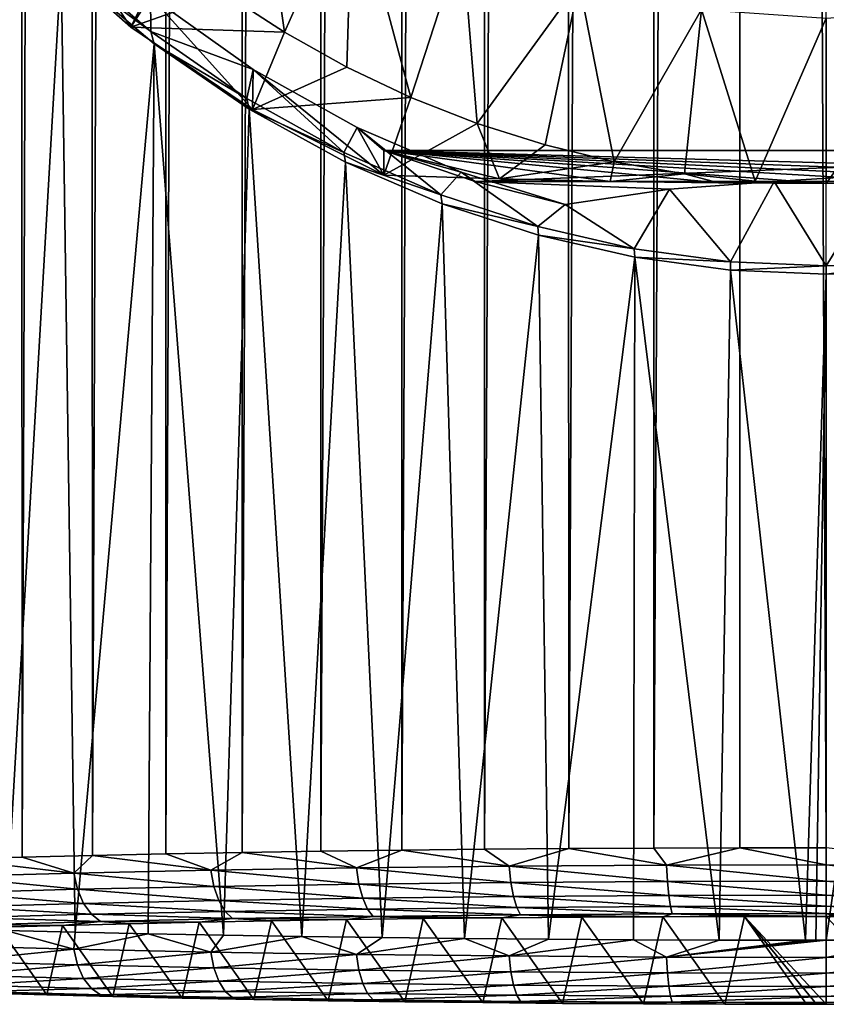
# Model space of a CAD drawing. Header units: metres. Extents: x -24 to 73, y -230 to 24.
# Tile 2 of 52: x -8.51 to 0, y -229.88 to -219.49. Entities that reach past the tile are written whole.
import ezdxf

# ---------------------------------------------------------------- set-up
doc = ezdxf.new("R2010")
doc.units = ezdxf.units.M
doc.layers.add('solid_SIDE_LEVER_10_541_032_SW0001', color=7, linetype='CONTINUOUS')

msp = doc.modelspace()

# ---------------------------------------------------------------- linework, layer by layer
at = {"layer": 'solid_SIDE_LEVER_10_541_032_SW0001'}
for points in [[(-7, -43.00639, 269.42218), (-7.777983, -43.023273, 268.93869), (-7.743896, -228.30954, 275.431732)], [(-7, -43.00639, 269.42218), (-7.743896, -228.30954, 275.431732), (-6.968448, -228.292816, 275.910706)], [(-6.192042, -42.991318, 269.85376), (-7, -43.00639, 269.42218), (-6.968448, -228.292816, 275.910706)], [(-6.192042, -42.991318, 269.85376), (-6.968448, -228.292816, 275.910706), (-6.163455, -228.277893, 276.338196)], [(-5.357568, -42.978123, 270.231628), (-6.192042, -42.991318, 269.85376), (-6.163455, -228.277893, 276.338196)], [(-5.357568, -42.978123, 270.231628), (-6.163455, -228.277893, 276.338196), (-5.332332, -228.264816, 276.712433)], [(-4.500153, -42.966858, 270.554138), (-5.357568, -42.978123, 270.231628), (-5.332332, -228.264816, 276.712433)], [(-4.500153, -42.966858, 270.554138), (-5.332332, -228.264816, 276.712433), (-4.478601, -228.253662, 277.031799)], [(-3.623467, -42.957577, 270.819916), (-4.500153, -42.966858, 270.554138), (-4.478601, -228.253662, 277.031799)], [(-3.623467, -42.957577, 270.819916), (-4.478601, -228.253662, 277.031799), (-3.605881, -228.244476, 277.294983)], [(-2.731265, -42.950317, 271.027832), (-3.623467, -42.957577, 270.819916), (-3.605881, -228.244476, 277.294983)], [(-2.731265, -42.950317, 271.027832), (-3.605881, -228.244476, 277.294983), (-2.717873, -228.237289, 277.500854)], [(-1.827367, -42.94511, 271.176971), (-2.731265, -42.950317, 271.027832), (-2.717873, -228.237289, 277.500854)], [(-1.827367, -42.94511, 271.176971), (-2.717873, -228.237289, 277.500854), (-1.818343, -228.232132, 277.648529)], [(-0.915644, -42.941975, 271.266724), (-1.827367, -42.94511, 271.176971), (-1.818343, -228.232132, 277.648529)], [(-0.915644, -42.941975, 271.266724), (-1.818343, -228.232132, 277.648529), (-0.911103, -228.229019, 277.737396)], [(-0.915644, -42.941975, 271.266724), (0, -228.227982, 277.767029), (0, -42.940929, 271.296661)], [(-0.915644, -42.941975, 271.266724), (-0.911103, -228.229019, 277.737396), (0, -228.227982, 277.767029)], [(-8.52266, -43.041897, 268.405396), (-9.193147, -228.348083, 274.32782), (-8.486511, -228.327988, 274.903381)], [(-7.777983, -43.023273, 268.93869), (-8.52266, -43.041897, 268.405396), (-8.486511, -228.327988, 274.903381)], [(-7.777983, -43.023273, 268.93869), (-8.486511, -228.327988, 274.903381), (-7.743896, -228.30954, 275.431732)], [(-5.715513, -219.623169, 246.004044), (-6.343397, -219.212906, 245.968155), (-6.05747, -217.224457, 245.794189)], [(-5.715513, -219.623169, 246.004044), (-6.05747, -217.224457, 245.794189), (-5.000925, -218.01236, 245.863129)], [(-9.011759, -217.934082, 252.678574), (-8.074741, -218.912262, 251.989502), (-8.6592, -229.10051, 252.781448)], [(-5.060668, -219.989975, 246.036133), (-5.715513, -219.623169, 246.004044), (-5.000925, -218.01236, 245.863129)], [(-4.382533, -220.311264, 246.064255), (-5.060668, -219.989975, 246.036133), (-5.000925, -218.01236, 245.863129)], [(-4.382533, -220.311264, 246.064255), (-5.000925, -218.01236, 245.863129), (-3.842582, -218.642456, 245.918243)], [(-8.182185, -218.292816, 253.303329), (-8.499049, -218.541779, 246.913254), (-7.338976, -219.568237, 247.003067)], [(-7.129753, -219.241165, 252.567612), (-8.182185, -218.292816, 253.303329), (-7.338976, -219.568237, 247.003067)], [(-7.338976, -219.568237, 247.003067), (-8.499049, -218.541779, 246.913254), (-6.942083, -218.760635, 245.928589)], [(-3.683612, -220.585831, 246.088272), (-4.382533, -220.311264, 246.064255), (-3.842582, -218.642456, 245.918243)], [(-3.683612, -220.585831, 246.088272), (-3.842582, -218.642456, 245.918243), (-2.606036, -219.101913, 245.95845)], [(-8.114866, -218.765137, 253.26564), (-7.12568, -219.615921, 252.578018), (-8.074741, -218.912262, 251.989502)], [(-7.129753, -219.241165, 252.567612), (-7.12568, -219.615921, 252.578018), (-8.114866, -218.765137, 253.26564)], [(-7.338976, -219.568237, 247.003067), (-6.942083, -218.760635, 245.928589), (-6.343397, -219.212906, 245.968155)], [(-8.074741, -218.912262, 251.989502), (-7.924923, -229.119354, 252.241562), (-8.6592, -229.10051, 252.781448)], [(-8.074741, -218.912262, 251.989502), (-7.093448, -219.743347, 251.384933), (-7.924923, -229.119354, 252.241562)], [(-7.12568, -219.615921, 252.578018), (-7.093448, -219.743347, 251.384933), (-8.074741, -218.912262, 251.989502)], [(-2.967838, -220.812149, 246.108078), (-3.683612, -220.585831, 246.088272), (-2.606036, -219.101913, 245.95845)], [(-2.237978, -220.989334, 246.123566), (-2.967838, -220.812149, 246.108078), (-2.606036, -219.101913, 245.95845)], [(-2.237978, -220.989334, 246.123566), (-2.606036, -219.101913, 245.95845), (-1.316405, -219.381393, 245.982895)], [(-7.338976, -219.568237, 247.003067), (-6.343397, -219.212906, 245.968155), (-5.715513, -219.623169, 246.004044)], [(-7.129753, -219.241165, 252.567612), (-7.338976, -219.568237, 247.003067), (-6.055219, -220.436295, 247.07901)], [(-6.046707, -220.014587, 251.956528), (-7.12568, -219.615921, 252.578018), (-7.129753, -219.241165, 252.567612)], [(-6.046707, -220.014587, 251.956528), (-7.129753, -219.241165, 252.567612), (-6.055219, -220.436295, 247.07901)], [(-1.497878, -221.116455, 246.134689), (-2.237978, -220.989334, 246.123566), (-1.316405, -219.381393, 245.982895)], [(-0.750668, -221.192978, 246.141388), (-1.497878, -221.116455, 246.134689), (-1.316405, -219.381393, 245.982895)], [(-0.750668, -221.192978, 246.141388), (-1.316405, -219.381393, 245.982895), (0, -219.475174, 245.991104)], [(0, -221.218521, 246.143631), (0, -219.475174, 245.991104), (1.316405, -219.381393, 245.982895)], [(0.750666, -221.192978, 246.141388), (0, -221.218521, 246.143631), (1.316405, -219.381393, 245.982895)], [(0, -221.218521, 246.143631), (-0.750668, -221.192978, 246.141388), (0, -219.475174, 245.991104)], [(-6.055219, -220.436295, 247.07901), (-7.338976, -219.568237, 247.003067), (-5.715513, -219.623169, 246.004044)], [(-7.12568, -219.615921, 252.578018), (-6.112971, -220.320236, 252.002289), (-7.093448, -219.743347, 251.384933)], [(-6.046707, -220.014587, 251.956528), (-6.112971, -220.320236, 252.002289), (-7.12568, -219.615921, 252.578018)], [(-6.055219, -220.436295, 247.07901), (-5.715513, -219.623169, 246.004044), (-5.060668, -219.989975, 246.036133)], [(-7.093448, -219.743347, 251.384933), (-7.157046, -229.136505, 251.75058), (-7.924923, -229.119354, 252.241562)], [(-7.093448, -219.743347, 251.384933), (-6.358826, -229.151871, 251.310593), (-7.157046, -229.136505, 251.75058)], [(-7.093448, -219.743347, 251.384933), (-6.088166, -220.433456, 250.871719), (-6.358826, -229.151871, 251.310593)], [(-6.112971, -220.320236, 252.002289), (-6.088166, -220.433456, 250.871719), (-7.093448, -219.743347, 251.384933)], [(-6.046707, -220.014587, 251.956528), (-5.090435, -220.889816, 251.533035), (-6.112971, -220.320236, 252.002289)], [(-6.055219, -220.436295, 247.07901), (-5.060668, -219.989975, 246.036133), (-4.382533, -220.311264, 246.064255)], [(-6.046707, -220.014587, 251.956528), (-6.055219, -220.436295, 247.07901), (-4.669315, -221.131363, 247.139816)], [(-4.949894, -220.62912, 251.465073), (-5.090435, -220.889816, 251.533035), (-6.046707, -220.014587, 251.956528)], [(-4.949894, -220.62912, 251.465073), (-6.046707, -220.014587, 251.956528), (-4.669315, -221.131363, 247.139816)], [(-6.112971, -220.320236, 252.002289), (-5.090435, -220.889816, 251.533035), (-6.088166, -220.433456, 250.871719)], [(-4.669315, -221.131363, 247.139816), (-6.055219, -220.436295, 247.07901), (-4.382533, -220.311264, 246.064255)], [(-4.669315, -221.131363, 247.139816), (-4.382533, -220.311264, 246.064255), (-3.683612, -220.585831, 246.088272)], [(-6.088166, -220.433456, 250.871719), (-5.533646, -229.16539, 250.923431), (-6.358826, -229.151871, 251.310593)], [(-6.088166, -220.433456, 250.871719), (-5.071945, -220.993118, 250.448944), (-5.533646, -229.16539, 250.923431)], [(-5.090435, -220.889816, 251.533035), (-5.071945, -220.993118, 250.448944), (-6.088166, -220.433456, 250.871719)], [(-3.448203, -221.170105, 246.697083), (-4.669315, -221.131363, 247.139816), (-3.683612, -220.585831, 246.088272)], [(-3.448203, -221.170105, 246.697083), (-3.683612, -220.585831, 246.088272), (-2.967838, -220.812149, 246.108078)], [(-4.949894, -220.62912, 251.465073), (-4.065944, -221.337082, 251.162552), (-5.090435, -220.889816, 251.533035)], [(-3.851314, -221.099731, 251.085602), (-4.065944, -221.337082, 251.162552), (-4.949894, -220.62912, 251.465073)], [(-4.949894, -220.62912, 251.465073), (-4.669315, -221.131363, 247.139816), (-4.669315, -220.869904, 250.128403)], [(-3.851314, -221.099731, 251.085602), (-4.949894, -220.62912, 251.465073), (-4.669315, -220.869904, 250.128403)], [(-5.090435, -220.889816, 251.533035), (-4.065944, -221.337082, 251.162552), (-5.071945, -220.993118, 250.448944)], [(-4.669315, -220.869904, 250.128403), (-1.138427, -221.213135, 246.205231), (0, -221.218521, 246.143631)], [(-4.669315, -220.869904, 250.128403), (0, -221.218521, 246.143631), (1.139505, -221.21312, 246.205353)], [(-4.669315, -220.869904, 250.128403), (-4.669315, -221.131363, 247.139816), (-3.448203, -221.170105, 246.697083)], [(-4.669315, -220.869904, 250.128403), (-3.448203, -221.170105, 246.697083), (-2.280364, -221.197067, 246.38887)], [(-4.669315, -220.869904, 250.128403), (-2.280364, -221.197067, 246.38887), (-1.138427, -221.213135, 246.205231)], [(-4.669315, -220.869904, 250.128403), (1.139505, -221.21312, 246.205353), (2.282799, -221.197021, 246.389389)], [(-4.669315, -220.869904, 250.128403), (2.282799, -221.197021, 246.389389), (3.44972, -221.170059, 246.697556)], [(-4.669315, -220.869904, 250.128403), (3.44972, -221.170059, 246.697556), (4.669315, -221.131363, 247.139816)], [(4.669315, -220.869904, 250.128403), (-4.669315, -220.869904, 250.128403), (4.669315, -221.131363, 247.139816)], [(-3.705399, -221.198074, 250.519501), (-4.669315, -220.869904, 250.128403), (4.669315, -220.869904, 250.128403)], [(-3.705399, -221.198074, 250.519501), (-3.851314, -221.099731, 251.085602), (-4.669315, -220.869904, 250.128403)], [(-0.55098, -221.195724, 250.516693), (-3.705399, -221.198074, 250.519501), (4.669315, -220.869904, 250.128403)], [(-3.448203, -221.170105, 246.697083), (-2.967838, -220.812149, 246.108078), (-2.237978, -220.989334, 246.123566)], [(0.550972, -221.195724, 250.516693), (-0.55098, -221.195724, 250.516693), (4.669315, -220.869904, 250.128403)], [(-5.071945, -220.993118, 250.448944), (-4.685004, -229.177002, 250.590775), (-5.533646, -229.16539, 250.923431)], [(-5.071945, -220.993118, 250.448944), (-4.05286, -221.433563, 250.112534), (-4.685004, -229.177002, 250.590775)], [(-4.065944, -221.337082, 251.162552), (-4.05286, -221.433563, 250.112534), (-5.071945, -220.993118, 250.448944)], [(-2.280364, -221.197067, 246.38887), (-3.448203, -221.170105, 246.697083), (-2.237978, -220.989334, 246.123566)], [(-2.280364, -221.197067, 246.38887), (-2.237978, -220.989334, 246.123566), (-1.497878, -221.116455, 246.134689)], [(-3.851314, -221.099731, 251.085602), (-3.043967, -221.672943, 250.883301), (-4.065944, -221.337082, 251.162552)], [(-2.754602, -221.440948, 250.808945), (-3.043967, -221.672943, 250.883301), (-3.851314, -221.099731, 251.085602)], [(-3.705399, -221.198074, 250.519501), (-2.754602, -221.440948, 250.808945), (-3.851314, -221.099731, 251.085602)], [(-0.55098, -221.195724, 250.516693), (-1.652937, -221.276886, 250.613419), (-3.705399, -221.198074, 250.519501)], [(-1.652937, -221.276886, 250.613419), (-2.754602, -221.440948, 250.808945), (-3.705399, -221.198074, 250.519501)], [(-1.138427, -221.213135, 246.205231), (-2.280364, -221.197067, 246.38887), (-1.497878, -221.116455, 246.134689)], [(-0.55098, -221.195724, 250.516693), (-1.011892, -222.043655, 250.574081), (-1.652937, -221.276886, 250.613419)], [(-1.138427, -221.213135, 246.205231), (-1.497878, -221.116455, 246.134689), (-0.750668, -221.192978, 246.141388)], [(-1.138427, -221.213135, 246.205231), (-0.750668, -221.192978, 246.141388), (0, -221.218521, 246.143631)], [(-0.55098, -221.195724, 250.516693), (0, -222.088989, 250.536209), (-1.011892, -222.043655, 250.574081)], [(0.550972, -221.195724, 250.516693), (0, -222.088989, 250.536209), (-0.55098, -221.195724, 250.516693)], [(1.139505, -221.21312, 246.205353), (0, -221.218521, 246.143631), (0.750666, -221.192978, 246.141388)], [(0.550972, -221.195724, 250.516693), (1.011763, -222.043671, 250.574081), (0, -222.088989, 250.536209)], [(-1.652937, -221.276886, 250.613419), (-2.026011, -221.906296, 250.688766), (-2.754602, -221.440948, 250.808945)], [(-1.652937, -221.276886, 250.613419), (-1.011892, -222.043655, 250.574081), (-2.026011, -221.906296, 250.688766)], [(-4.065944, -221.337082, 251.162552), (-3.043967, -221.672943, 250.883301), (-4.05286, -221.433563, 250.112534)], [(-4.05286, -221.433563, 250.112534), (-3.8165, -229.186676, 250.314026), (-4.685004, -229.177002, 250.590775)], [(-4.05286, -221.433563, 250.112534), (-3.035272, -221.764938, 249.857468), (-3.8165, -229.186676, 250.314026)], [(-3.043967, -221.672943, 250.883301), (-3.035272, -221.764938, 249.857468), (-4.05286, -221.433563, 250.112534)], [(-2.754602, -221.440948, 250.808945), (-2.026011, -221.906296, 250.688766), (-3.043967, -221.672943, 250.883301)], [(-3.043967, -221.672943, 250.883301), (-2.026011, -221.906296, 250.688766), (-3.035272, -221.764938, 249.857468)], [(-3.035272, -221.764938, 249.857468), (-2.931814, -229.194336, 250.09433), (-3.8165, -229.186676, 250.314026)], [(-3.035272, -221.764938, 249.857468), (-2.020869, -221.995499, 249.679047), (-2.931814, -229.194336, 250.09433)], [(-2.026011, -221.906296, 250.688766), (-2.020869, -221.995499, 249.679047), (-3.035272, -221.764938, 249.857468)], [(-2.026011, -221.906296, 250.688766), (-1.011892, -222.043655, 250.574081), (-2.020869, -221.995499, 249.679047)], [(-2.020869, -221.995499, 249.679047), (-2.034698, -229.199982, 249.932648), (-2.931814, -229.194336, 250.09433)], [(-2.020869, -221.995499, 249.679047), (-1.128956, -229.203583, 249.829666), (-2.034698, -229.199982, 249.932648)], [(-2.020869, -221.995499, 249.679047), (-1.00951, -222.131393, 249.573547), (-1.128956, -229.203583, 249.829666)], [(-1.011892, -222.043655, 250.574081), (-1.00951, -222.131393, 249.573547), (-2.020869, -221.995499, 249.679047)], [(-1.011892, -222.043655, 250.574081), (0, -222.088989, 250.536209), (-1.00951, -222.131393, 249.573547)], [(1.011763, -222.043671, 250.574081), (1.009513, -222.131393, 249.573547), (0, -222.17627, 249.538651)], [(1.011763, -222.043671, 250.574081), (0, -222.17627, 249.538651), (0, -222.088989, 250.536209)], [(-1.00951, -222.131393, 249.573547), (-0.218427, -229.205109, 249.785797), (-1.128956, -229.203583, 249.829666)], [(0, -222.088989, 250.536209), (0, -222.17627, 249.538651), (-1.00951, -222.131393, 249.573547)], [(-1.00951, -222.131393, 249.573547), (0, -222.17627, 249.538651), (-0.218427, -229.205109, 249.785797)], [(1.009513, -222.131393, 249.573547), (0.911103, -229.204132, 249.813766), (0, -229.20517, 249.784103)], [(0, -222.17627, 249.538651), (1.009513, -222.131393, 249.573547), (0, -229.20517, 249.784103)], [(0, -222.17627, 249.538651), (-0.109217, -229.205154, 249.784531), (-0.218427, -229.205109, 249.785797)], [(0, -222.17627, 249.538651), (0, -229.20517, 249.784103), (-0.109217, -229.205154, 249.784531)], [(-6.495128, -228.465042, 276.14975), (-6.163455, -228.277893, 276.338196), (-6.968448, -228.292816, 275.910706)], [(-6.495128, -228.465042, 276.14975), (-4.956078, -228.440872, 276.84201), (-6.163455, -228.277893, 276.338196)], [(-4.956078, -228.440872, 276.84201), (-5.332332, -228.264816, 276.712433), (-6.163455, -228.277893, 276.338196)], [(-4.956078, -228.440872, 276.84201), (-4.478601, -228.253662, 277.031799), (-5.332332, -228.264816, 276.712433)], [(-4.956078, -228.440872, 276.84201), (-3.344756, -228.42334, 277.343811), (-4.478601, -228.253662, 277.031799)], [(-3.344756, -228.42334, 277.343811), (-3.605881, -228.244476, 277.294983), (-4.478601, -228.253662, 277.031799)], [(-3.344756, -228.42334, 277.343811), (-2.717873, -228.237289, 277.500854), (-3.605881, -228.244476, 277.294983)], [(-3.344756, -228.42334, 277.343811), (-1.684661, -228.41272, 277.647858), (-2.717873, -228.237289, 277.500854)], [(-1.684661, -228.41272, 277.647858), (-1.818343, -228.232132, 277.648529), (-2.717873, -228.237289, 277.500854)], [(-1.684661, -228.41272, 277.647858), (-0.911103, -228.229019, 277.737396), (-1.818343, -228.232132, 277.648529)], [(-1.684661, -228.41272, 277.647858), (0, -228.409164, 277.749695), (-0.911103, -228.229019, 277.737396)], [(0, -228.409164, 277.749695), (0, -228.227982, 277.767029), (-0.911103, -228.229019, 277.737396)], [(1.684661, -228.41272, 277.647858), (0, -228.227982, 277.767029), (0, -228.409164, 277.749695)], [(-9.268026, -228.531845, 274.236938), (-7.939465, -228.495514, 275.277161), (-9.193147, -228.348083, 274.32782)], [(-7.939465, -228.495514, 275.277161), (-8.486511, -228.327988, 274.903381), (-9.193147, -228.348083, 274.32782)], [(-7.939465, -228.495514, 275.277161), (-7.743896, -228.30954, 275.431732), (-8.486511, -228.327988, 274.903381)], [(-7.939465, -228.495514, 275.277161), (-6.495128, -228.465042, 276.14975), (-7.743896, -228.30954, 275.431732)], [(-6.495128, -228.465042, 276.14975), (-6.968448, -228.292816, 275.910706), (-7.743896, -228.30954, 275.431732)], [(-6.462669, -228.636154, 276.093842), (-6.495128, -228.465042, 276.14975), (-7.939465, -228.495514, 275.277161)], [(-4.93131, -228.612106, 276.782654), (-4.956078, -228.440872, 276.84201), (-6.495128, -228.465042, 276.14975)], [(-6.462669, -228.636154, 276.093842), (-4.93131, -228.612106, 276.782654), (-6.495128, -228.465042, 276.14975)], [(-3.328042, -228.594666, 277.281952), (-3.344756, -228.42334, 277.343811), (-4.956078, -228.440872, 276.84201)], [(-4.93131, -228.612106, 276.782654), (-3.328042, -228.594666, 277.281952), (-4.956078, -228.440872, 276.84201)], [(-1.676242, -228.584106, 277.584442), (-1.684661, -228.41272, 277.647858), (-3.344756, -228.42334, 277.343811)], [(-3.328042, -228.594666, 277.281952), (-1.676242, -228.584106, 277.584442), (-3.344756, -228.42334, 277.343811)], [(0, -228.580566, 277.685791), (0, -228.409164, 277.749695), (-1.684661, -228.41272, 277.647858)], [(-1.676242, -228.584106, 277.584442), (0, -228.580566, 277.685791), (-1.684661, -228.41272, 277.647858)], [(1.676242, -228.584106, 277.584442), (0, -228.409164, 277.749695), (0, -228.580566, 277.685791)], [(1.676242, -228.584106, 277.584442), (1.684661, -228.41272, 277.647858), (0, -228.409164, 277.749695)], [(-7.899788, -228.666473, 275.225616), (-7.939465, -228.495514, 275.277161), (-9.268026, -228.531845, 274.236938)], [(-9.22171, -228.702621, 274.190582), (-7.899788, -228.666473, 275.225616), (-9.268026, -228.531845, 274.236938)], [(-7.899788, -228.666473, 275.225616), (-6.462669, -228.636154, 276.093842), (-7.939465, -228.495514, 275.277161)], [(-1.662832, -228.733063, 277.479156), (-1.676242, -228.584106, 277.584442), (-3.328042, -228.594666, 277.281952)], [(0, -228.729553, 277.579651), (0, -228.580566, 277.685791), (-1.676242, -228.584106, 277.584442)], [(-1.662832, -228.733063, 277.479156), (0, -228.729553, 277.579651), (-1.676242, -228.584106, 277.584442)], [(1.662832, -228.733063, 277.479156), (0, -228.580566, 277.685791), (0, -228.729553, 277.579651)], [(1.662832, -228.733063, 277.479156), (1.676242, -228.584106, 277.584442), (0, -228.580566, 277.685791)], [(-7.836586, -228.814774, 275.13916), (-7.899788, -228.666473, 275.225616), (-9.22171, -228.702621, 274.190582)], [(-6.410965, -228.784698, 276.000458), (-6.462669, -228.636154, 276.093842), (-7.899788, -228.666473, 275.225616)], [(-7.836586, -228.814774, 275.13916), (-6.410965, -228.784698, 276.000458), (-7.899788, -228.666473, 275.225616)], [(-4.891857, -228.760834, 276.683746), (-4.93131, -228.612106, 276.782654), (-6.462669, -228.636154, 276.093842)], [(-6.410965, -228.784698, 276.000458), (-4.891857, -228.760834, 276.683746), (-6.462669, -228.636154, 276.093842)], [(-3.301415, -228.743546, 277.179047), (-3.328042, -228.594666, 277.281952), (-4.93131, -228.612106, 276.782654)], [(-4.891857, -228.760834, 276.683746), (-3.301415, -228.743546, 277.179047), (-4.93131, -228.612106, 276.782654)], [(-3.301415, -228.743546, 277.179047), (-1.662832, -228.733063, 277.479156), (-3.328042, -228.594666, 277.281952)], [(-9.147932, -228.850632, 274.112427), (-7.836586, -228.814774, 275.13916), (-9.22171, -228.702621, 274.190582)], [(-6.343545, -228.900528, 275.875977), (-6.410965, -228.784698, 276.000458), (-7.836586, -228.814774, 275.13916)], [(-4.840413, -228.876907, 276.552063), (-4.891857, -228.760834, 276.683746), (-6.410965, -228.784698, 276.000458)], [(-6.343545, -228.900528, 275.875977), (-4.840413, -228.876907, 276.552063), (-6.410965, -228.784698, 276.000458)], [(-3.266697, -228.859802, 277.042175), (-3.301415, -228.743546, 277.179047), (-4.891857, -228.760834, 276.683746)], [(-4.840413, -228.876907, 276.552063), (-3.266697, -228.859802, 277.042175), (-4.891857, -228.760834, 276.683746)], [(-1.645345, -228.849426, 277.339111), (-1.662832, -228.733063, 277.479156), (-3.301415, -228.743546, 277.179047)], [(-3.266697, -228.859802, 277.042175), (-1.645345, -228.849426, 277.339111), (-3.301415, -228.743546, 277.179047)], [(0, -228.845963, 277.438568), (0, -228.729553, 277.579651), (-1.662832, -228.733063, 277.479156)], [(-1.645345, -228.849426, 277.339111), (0, -228.845963, 277.438568), (-1.662832, -228.733063, 277.479156)], [(1.645345, -228.849426, 277.339111), (0, -228.729553, 277.579651), (0, -228.845963, 277.438568)], [(1.645345, -228.849426, 277.339111), (1.662832, -228.733063, 277.479156), (0, -228.729553, 277.579651)], [(-7.754174, -228.930283, 275.023743), (-7.836586, -228.814774, 275.13916), (-9.147932, -228.850632, 274.112427)], [(-9.051729, -228.965759, 274.007782), (-7.754174, -228.930283, 275.023743), (-9.147932, -228.850632, 274.112427)], [(-7.754174, -228.930283, 275.023743), (-6.343545, -228.900528, 275.875977), (-7.836586, -228.814774, 275.13916)], [(-7.754174, -228.930283, 275.023743), (-6.265014, -228.975723, 275.728882), (-6.343545, -228.900528, 275.875977)], [(-6.343545, -228.900528, 275.875977), (-4.78049, -228.952408, 276.396606), (-4.840413, -228.876907, 276.552063)], [(-6.343545, -228.900528, 275.875977), (-6.265014, -228.975723, 275.728882), (-4.78049, -228.952408, 276.396606)], [(-4.840413, -228.876907, 276.552063), (-3.226256, -228.935501, 276.880615), (-3.266697, -228.859802, 277.042175)], [(-4.840413, -228.876907, 276.552063), (-4.78049, -228.952408, 276.396606), (-3.226256, -228.935501, 276.880615)], [(-3.266697, -228.859802, 277.042175), (-1.624976, -228.925262, 277.173889), (-1.645345, -228.849426, 277.339111)], [(-3.266697, -228.859802, 277.042175), (-3.226256, -228.935501, 276.880615), (-1.624976, -228.925262, 277.173889)], [(-1.645345, -228.849426, 277.339111), (0, -228.921829, 277.272125), (0, -228.845963, 277.438568)], [(-1.645345, -228.849426, 277.339111), (-1.624976, -228.925262, 277.173889), (0, -228.921829, 277.272125)], [(1.624976, -228.925262, 277.173889), (0, -228.845963, 277.438568), (0, -228.921829, 277.272125)], [(1.645345, -228.849426, 277.339111), (0, -228.845963, 277.438568), (1.624976, -228.925262, 277.173889)], [(-9.051729, -228.965759, 274.007782), (-7.658179, -229.005112, 274.887207), (-7.754174, -228.930283, 275.023743)], [(-9.051729, -228.965759, 274.007782), (-8.939672, -229.040161, 273.88382), (-7.658179, -229.005112, 274.887207)], [(-7.658179, -229.005112, 274.887207), (-8.939672, -229.040161, 273.88382), (-8.060749, -229.046951, 274.372498)], [(-7.658179, -229.005112, 274.887207), (-8.060749, -229.046951, 274.372498), (-7.354961, -229.029419, 274.874512)], [(-7.754174, -228.930283, 275.023743), (-7.658179, -229.005112, 274.887207), (-6.265014, -228.975723, 275.728882)], [(-6.265014, -228.975723, 275.728882), (-7.658179, -229.005112, 274.887207), (-6.618083, -229.013535, 275.329468)], [(-7.658179, -229.005112, 274.887207), (-7.354961, -229.029419, 274.874512), (-6.618083, -229.013535, 275.329468)], [(-6.265014, -228.975723, 275.728882), (-6.618083, -229.013535, 275.329468), (-5.853184, -228.999359, 275.735504)], [(-5.853184, -228.999359, 275.735504), (-6.618083, -229.013535, 275.329468), (-6.038887, -229.829712, 251.957245)], [(-4.78049, -228.952408, 276.396606), (-6.265014, -228.975723, 275.728882), (-5.063262, -228.986938, 276.091034)], [(-6.265014, -228.975723, 275.728882), (-5.853184, -228.999359, 275.735504), (-5.063262, -228.986938, 276.091034)], [(-5.853184, -228.999359, 275.735504), (-6.038887, -229.829712, 251.957245), (-5.254619, -229.84256, 251.589462)], [(-5.063262, -228.986938, 276.091034), (-5.853184, -228.999359, 275.735504), (-5.254619, -229.84256, 251.589462)], [(-5.063262, -228.986938, 276.091034), (-5.254619, -229.84256, 251.589462), (-4.448153, -229.853592, 251.273529)], [(-4.78049, -228.952408, 276.396606), (-5.063262, -228.986938, 276.091034), (-4.251971, -228.976349, 276.394348)], [(-4.251971, -228.976349, 276.394348), (-5.063262, -228.986938, 276.091034), (-4.448153, -229.853592, 251.273529)], [(-3.226256, -228.935501, 276.880615), (-4.78049, -228.952408, 276.396606), (-3.42292, -228.967621, 276.644165)], [(-4.78049, -228.952408, 276.396606), (-4.251971, -228.976349, 276.394348), (-3.42292, -228.967621, 276.644165)], [(-4.251971, -228.976349, 276.394348), (-4.448153, -229.853592, 251.273529), (-3.623083, -229.862762, 251.010788)], [(-3.42292, -228.967621, 276.644165), (-4.251971, -228.976349, 276.394348), (-3.623083, -229.862762, 251.010788)], [(-3.42292, -228.967621, 276.644165), (-3.623083, -229.862762, 251.010788), (-2.782303, -229.870056, 250.8022)], [(-3.226256, -228.935501, 276.880615), (-3.42292, -228.967621, 276.644165), (-2.578988, -228.9608, 276.8396)], [(-2.578988, -228.9608, 276.8396), (-3.42292, -228.967621, 276.644165), (-2.782303, -229.870056, 250.8022)], [(-1.624976, -228.925262, 277.173889), (-3.226256, -228.935501, 276.880615), (-1.723921, -228.955902, 276.979767)], [(-3.226256, -228.935501, 276.880615), (-2.578988, -228.9608, 276.8396), (-1.723921, -228.955902, 276.979767)], [(-2.578988, -228.9608, 276.8396), (-2.782303, -229.870056, 250.8022), (-1.929533, -229.875412, 250.648727)], [(-1.723921, -228.955902, 276.979767), (-2.578988, -228.9608, 276.8396), (-1.929533, -229.875412, 250.648727)], [(-1.723921, -228.955902, 276.979767), (-1.929533, -229.875412, 250.648727), (-1.069648, -229.878815, 250.551163)], [(-1.624976, -228.925262, 277.173889), (-1.723921, -228.955902, 276.979767), (-0.862632, -228.952972, 277.063904)], [(-0.862632, -228.952972, 277.063904), (-1.723921, -228.955902, 276.979767), (-1.069648, -229.878815, 250.551163)], [(0, -228.921829, 277.272125), (-1.624976, -228.925262, 277.173889), (0, -228.951996, 277.091888)], [(-1.624976, -228.925262, 277.173889), (-0.862632, -228.952972, 277.063904), (0, -228.951996, 277.091888)], [(-0.862632, -228.952972, 277.063904), (-1.069648, -229.878815, 250.551163), (-0.207506, -229.880264, 250.50972)], [(0, -228.951996, 277.091888), (-0.862632, -228.952972, 277.063904), (0, -229.880325, 250.508102)], [(-0.862632, -228.952972, 277.063904), (-0.103756, -229.88031, 250.508499), (0, -229.880325, 250.508102)], [(-0.862632, -228.952972, 277.063904), (-0.207506, -229.880264, 250.50972), (-0.103756, -229.88031, 250.508499)], [(0, -228.921829, 277.272125), (0, -228.951996, 277.091888), (0.103756, -228.952011, 277.091492)], [(0, -228.921829, 277.272125), (0.103756, -228.952011, 277.091492), (0.207506, -228.952042, 277.090271)], [(0, -228.921829, 277.272125), (0.207506, -228.952042, 277.090271), (1.069648, -228.953491, 277.048828)], [(1.624976, -228.925262, 277.173889), (0, -228.921829, 277.272125), (1.069648, -228.953491, 277.048828)], [(0.862632, -229.879349, 250.536087), (0, -228.951996, 277.091888), (0, -229.880325, 250.508102)], [(0.862632, -229.879349, 250.536087), (0.103756, -228.952011, 277.091492), (0, -228.951996, 277.091888)], [(-7.939465, -229.298355, 252.286575), (-9.268026, -229.262039, 253.326797), (-8.6592, -229.10051, 252.781448)], [(-8.939672, -229.040161, 273.88382), (-8.732258, -229.066055, 273.825714), (-8.060749, -229.046951, 274.372498)], [(-8.732258, -229.066055, 273.825714), (-8.887804, -229.761459, 253.911743), (-8.224922, -229.780914, 253.354538)], [(-8.060749, -229.046951, 274.372498), (-8.732258, -229.066055, 273.825714), (-8.224922, -229.780914, 253.354538)], [(-7.939465, -229.298355, 252.286575), (-8.6592, -229.10051, 252.781448), (-7.924923, -229.119354, 252.241562)], [(-8.060749, -229.046951, 274.372498), (-8.224922, -229.780914, 253.354538), (-7.527065, -229.798828, 252.841583)], [(-7.354961, -229.029419, 274.874512), (-8.060749, -229.046951, 274.372498), (-7.527065, -229.798828, 252.841583)], [(-7.354961, -229.029419, 274.874512), (-7.527065, -229.798828, 252.841583), (-6.797365, -229.815125, 252.375168)], [(-6.618083, -229.013535, 275.329468), (-7.354961, -229.029419, 274.874512), (-6.797365, -229.815125, 252.375168)], [(-6.618083, -229.013535, 275.329468), (-6.797365, -229.815125, 252.375168), (-6.038887, -229.829712, 251.957245)], [(-7.939465, -229.298355, 252.286575), (-7.924923, -229.119354, 252.241562), (-7.157046, -229.136505, 251.75058)], [(-6.495128, -229.328827, 251.413971), (-7.939465, -229.298355, 252.286575), (-7.157046, -229.136505, 251.75058)], [(-6.495128, -229.328827, 251.413971), (-7.157046, -229.136505, 251.75058), (-6.358826, -229.151871, 251.310593)], [(-6.495128, -229.328827, 251.413971), (-6.358826, -229.151871, 251.310593), (-5.533646, -229.16539, 250.923431)], [(-4.956078, -229.353012, 250.721725), (-6.495128, -229.328827, 251.413971), (-5.533646, -229.16539, 250.923431)], [(-4.956078, -229.353012, 250.721725), (-5.533646, -229.16539, 250.923431), (-4.685004, -229.177002, 250.590775)], [(-4.956078, -229.353012, 250.721725), (-4.685004, -229.177002, 250.590775), (-3.8165, -229.186676, 250.314026)], [(-3.344756, -229.370529, 250.219925), (-4.956078, -229.353012, 250.721725), (-3.8165, -229.186676, 250.314026)], [(-3.344756, -229.370529, 250.219925), (-3.8165, -229.186676, 250.314026), (-2.931814, -229.194336, 250.09433)], [(-3.344756, -229.370529, 250.219925), (-2.931814, -229.194336, 250.09433), (-2.034698, -229.199982, 249.932648)], [(-1.684661, -229.381149, 249.915894), (-3.344756, -229.370529, 250.219925), (-2.034698, -229.199982, 249.932648)], [(-1.684661, -229.381149, 249.915894), (-2.034698, -229.199982, 249.932648), (-1.128956, -229.203583, 249.829666)], [(-1.684661, -229.381149, 249.915894), (-1.128956, -229.203583, 249.829666), (-0.218427, -229.205109, 249.785797)], [(-1.684661, -229.381149, 249.915894), (-0.218427, -229.205109, 249.785797), (-0.109217, -229.205154, 249.784531)], [(-1.684661, -229.381149, 249.915894), (-0.109217, -229.205154, 249.784531), (0, -229.20517, 249.784103)], [(0, -229.384705, 249.814041), (-1.684661, -229.381149, 249.915894), (0, -229.20517, 249.784103)], [(0.911103, -229.204132, 249.813766), (0, -229.384705, 249.814041), (0, -229.20517, 249.784103)], [(1.684661, -229.381149, 249.915894), (0, -229.384705, 249.814041), (0.911103, -229.204132, 249.813766)], [(-9.22171, -229.429169, 253.384949), (-9.268026, -229.262039, 253.326797), (-7.939465, -229.298355, 252.286575)], [(-7.899788, -229.465317, 252.349915), (-9.22171, -229.429169, 253.384949), (-7.939465, -229.298355, 252.286575)], [(-7.899788, -229.465317, 252.349915), (-7.939465, -229.298355, 252.286575), (-6.495128, -229.328827, 251.413971)], [(-6.462669, -229.495636, 251.481689), (-7.899788, -229.465317, 252.349915), (-6.495128, -229.328827, 251.413971)], [(-6.462669, -229.495636, 251.481689), (-6.495128, -229.328827, 251.413971), (-4.956078, -229.353012, 250.721725)], [(-4.93131, -229.519684, 250.792892), (-6.462669, -229.495636, 251.481689), (-4.956078, -229.353012, 250.721725)], [(-4.93131, -229.519684, 250.792892), (-4.956078, -229.353012, 250.721725), (-3.344756, -229.370529, 250.219925)], [(-3.328042, -229.537125, 250.293594), (-4.93131, -229.519684, 250.792892), (-3.344756, -229.370529, 250.219925)], [(-3.328042, -229.537125, 250.293594), (-3.344756, -229.370529, 250.219925), (-1.684661, -229.381149, 249.915894)], [(-1.676242, -229.547684, 249.991074), (-3.328042, -229.537125, 250.293594), (-1.684661, -229.381149, 249.915894)], [(-1.676242, -229.547684, 249.991074), (-1.684661, -229.381149, 249.915894), (0, -229.384705, 249.814041)], [(-1.676242, -229.547684, 249.991074), (0, -229.384705, 249.814041), (0, -229.551224, 249.88974)], [(1.684661, -229.381149, 249.915894), (0, -229.551224, 249.88974), (0, -229.384705, 249.814041)], [(1.676242, -229.547684, 249.991074), (0, -229.551224, 249.88974), (1.684661, -229.381149, 249.915894)], [(-9.147932, -229.571365, 253.473251), (-9.22171, -229.429169, 253.384949), (-7.899788, -229.465317, 252.349915)], [(-7.836586, -229.607224, 252.446503), (-9.147932, -229.571365, 253.473251), (-7.899788, -229.465317, 252.349915)], [(-7.836586, -229.607224, 252.446503), (-7.899788, -229.465317, 252.349915), (-6.462669, -229.495636, 251.481689)], [(-6.410965, -229.637299, 251.585205), (-7.836586, -229.607224, 252.446503), (-6.462669, -229.495636, 251.481689)], [(-6.410965, -229.637299, 251.585205), (-6.462669, -229.495636, 251.481689), (-4.93131, -229.519684, 250.792892)], [(-4.891857, -229.661163, 250.901932), (-6.410965, -229.637299, 251.585205), (-4.93131, -229.519684, 250.792892)], [(-4.891857, -229.661163, 250.901932), (-4.93131, -229.519684, 250.792892), (-3.328042, -229.537125, 250.293594)], [(-9.051729, -229.678925, 253.585663), (-9.147932, -229.571365, 253.473251), (-7.836586, -229.607224, 252.446503)], [(-7.754174, -229.714401, 252.569702), (-9.051729, -229.678925, 253.585663), (-7.836586, -229.607224, 252.446503)], [(-7.754174, -229.714401, 252.569702), (-7.836586, -229.607224, 252.446503), (-6.410965, -229.637299, 251.585205)], [(-3.301415, -229.678452, 250.406631), (-4.891857, -229.661163, 250.901932), (-3.328042, -229.537125, 250.293594)], [(-3.301415, -229.678452, 250.406631), (-3.328042, -229.537125, 250.293594), (-1.676242, -229.547684, 249.991074)], [(-1.662832, -229.688934, 250.106522), (-3.301415, -229.678452, 250.406631), (-1.676242, -229.547684, 249.991074)], [(-1.662832, -229.688934, 250.106522), (-1.676242, -229.547684, 249.991074), (0, -229.551224, 249.88974)], [(-1.662832, -229.688934, 250.106522), (0, -229.551224, 249.88974), (0, -229.692444, 250.006012)], [(1.676242, -229.547684, 249.991074), (0, -229.692444, 250.006012), (0, -229.551224, 249.88974)], [(1.662832, -229.688934, 250.106522), (0, -229.692444, 250.006012), (1.676242, -229.547684, 249.991074)], [(-7.754174, -229.714401, 252.569702), (-8.939672, -229.744476, 253.714508), (-9.051729, -229.678925, 253.585663)], [(-7.754174, -229.714401, 252.569702), (-7.658179, -229.779526, 252.711136), (-8.939672, -229.744476, 253.714508)], [(-6.343545, -229.744156, 251.717468), (-7.754174, -229.714401, 252.569702), (-6.410965, -229.637299, 251.585205)], [(-6.343545, -229.744156, 251.717468), (-7.658179, -229.779526, 252.711136), (-7.754174, -229.714401, 252.569702)], [(-6.343545, -229.744156, 251.717468), (-6.410965, -229.637299, 251.585205), (-4.891857, -229.661163, 250.901932)], [(-4.840413, -229.767761, 251.041382), (-6.343545, -229.744156, 251.717468), (-4.891857, -229.661163, 250.901932)], [(-4.840413, -229.767761, 251.041382), (-4.891857, -229.661163, 250.901932), (-3.301415, -229.678452, 250.406631)], [(-3.266697, -229.784882, 250.551285), (-4.840413, -229.767761, 251.041382), (-3.301415, -229.678452, 250.406631)], [(-3.266697, -229.784882, 250.551285), (-3.301415, -229.678452, 250.406631), (-1.662832, -229.688934, 250.106522)], [(-1.645345, -229.795242, 250.254349), (-3.266697, -229.784882, 250.551285), (-1.662832, -229.688934, 250.106522)], [(-1.645345, -229.795242, 250.254349), (-1.662832, -229.688934, 250.106522), (0, -229.692444, 250.006012)], [(-1.645345, -229.795242, 250.254349), (0, -229.692444, 250.006012), (0, -229.798721, 250.154877)], [(1.662832, -229.688934, 250.106522), (0, -229.798721, 250.154877), (0, -229.692444, 250.006012)], [(1.645345, -229.795242, 250.254349), (0, -229.798721, 250.154877), (1.662832, -229.688934, 250.106522)], [(-8.939672, -229.744476, 253.714508), (-8.224922, -229.780914, 253.354538), (-8.887804, -229.761459, 253.911743)], [(-8.939672, -229.744476, 253.714508), (-7.658179, -229.779526, 252.711136), (-8.224922, -229.780914, 253.354538)], [(-7.658179, -229.779526, 252.711136), (-7.527065, -229.798828, 252.841583), (-8.224922, -229.780914, 253.354538)], [(-6.343545, -229.744156, 251.717468), (-6.265014, -229.808914, 251.869446), (-7.658179, -229.779526, 252.711136)], [(-7.658179, -229.779526, 252.711136), (-6.265014, -229.808914, 251.869446), (-7.527065, -229.798828, 252.841583)], [(-6.265014, -229.808914, 251.869446), (-6.797365, -229.815125, 252.375168), (-7.527065, -229.798828, 252.841583)], [(-6.265014, -229.808914, 251.869446), (-6.038887, -229.829712, 251.957245), (-6.797365, -229.815125, 252.375168)], [(-4.840413, -229.767761, 251.041382), (-6.265014, -229.808914, 251.869446), (-6.343545, -229.744156, 251.717468)], [(-4.840413, -229.767761, 251.041382), (-4.78049, -229.83223, 251.201736), (-6.265014, -229.808914, 251.869446)], [(-6.265014, -229.808914, 251.869446), (-4.78049, -229.83223, 251.201736), (-6.038887, -229.829712, 251.957245)], [(-4.78049, -229.83223, 251.201736), (-5.254619, -229.84256, 251.589462), (-6.038887, -229.829712, 251.957245)], [(-4.78049, -229.83223, 251.201736), (-4.448153, -229.853592, 251.273529), (-5.254619, -229.84256, 251.589462)], [(-3.266697, -229.784882, 250.551285), (-4.78049, -229.83223, 251.201736), (-4.840413, -229.767761, 251.041382)], [(-3.266697, -229.784882, 250.551285), (-3.226256, -229.849136, 250.717712), (-4.78049, -229.83223, 251.201736)], [(-4.78049, -229.83223, 251.201736), (-3.226256, -229.849136, 250.717712), (-4.448153, -229.853592, 251.273529)], [(-1.645345, -229.795242, 250.254349), (-3.226256, -229.849136, 250.717712), (-3.266697, -229.784882, 250.551285)], [(-1.645345, -229.795242, 250.254349), (-1.624976, -229.859375, 250.424438), (-3.226256, -229.849136, 250.717712)], [(-1.645345, -229.795242, 250.254349), (0, -229.798721, 250.154877), (-1.624976, -229.859375, 250.424438)], [(0, -229.798721, 250.154877), (0, -229.862808, 250.326202), (-1.624976, -229.859375, 250.424438)], [(1.645345, -229.795242, 250.254349), (0, -229.862808, 250.326202), (0, -229.798721, 250.154877)], [(1.645345, -229.795242, 250.254349), (1.624976, -229.859375, 250.424438), (0, -229.862808, 250.326202)], [(-3.226256, -229.849136, 250.717712), (-3.623083, -229.862762, 251.010788), (-4.448153, -229.853592, 251.273529)], [(-3.226256, -229.849136, 250.717712), (-2.782303, -229.870056, 250.8022), (-3.623083, -229.862762, 251.010788)], [(-3.226256, -229.849136, 250.717712), (-1.624976, -229.859375, 250.424438), (-2.782303, -229.870056, 250.8022)], [(-1.624976, -229.859375, 250.424438), (-1.929533, -229.875412, 250.648727), (-2.782303, -229.870056, 250.8022)], [(-1.624976, -229.859375, 250.424438), (-1.069648, -229.878815, 250.551163), (-1.929533, -229.875412, 250.648727)], [(-1.624976, -229.859375, 250.424438), (0, -229.862808, 250.326202), (-1.069648, -229.878815, 250.551163)], [(0, -229.862808, 250.326202), (-0.207506, -229.880264, 250.50972), (-1.069648, -229.878815, 250.551163)], [(0, -229.862808, 250.326202), (-0.103756, -229.88031, 250.508499), (-0.207506, -229.880264, 250.50972)], [(0, -229.862808, 250.326202), (0, -229.880325, 250.508102), (-0.103756, -229.88031, 250.508499)], [(1.624976, -229.859375, 250.424438), (0.862632, -229.879349, 250.536087), (0, -229.880325, 250.508102)], [(1.624976, -229.859375, 250.424438), (0, -229.880325, 250.508102), (0, -229.862808, 250.326202)]]:
    msp.add_3dface(points, dxfattribs=at)

doc.saveas('drawing.dxf')
